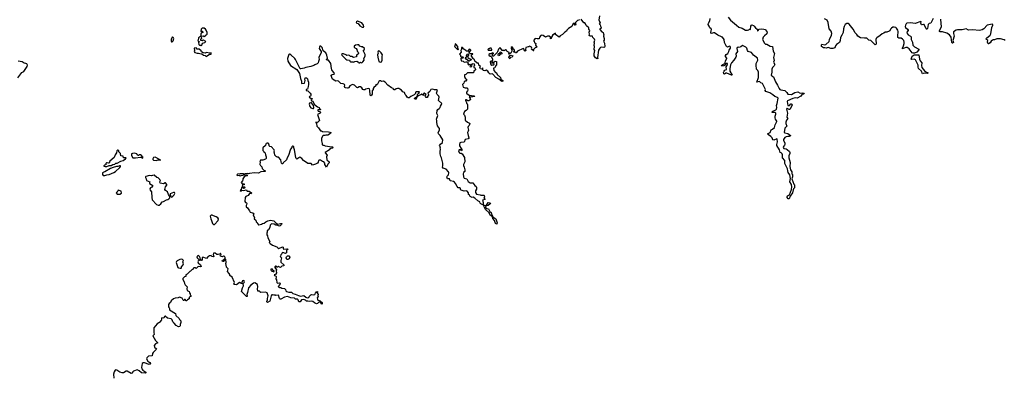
# Model space of a CAD drawing. Extents: x 2470790 to 2659118, y 702284 to 849036.
# Tile 128 of 154: x 2592473 to 2612190, y 734836 to 741992. Entities that reach past the tile are written whole.
import ezdxf

# ---------------------------------------------------------------- set-up
doc = ezdxf.new("R2010")
doc.units = 0

msp = doc.modelspace()

# ---------------------------------------------------------------- linework, layer by layer
at = {"layer": '0CON10XD'}
for points in [[(2603682, 741998), (2603667, 741983), (2603644, 741976), (2603600, 741935), (2603600, 741915), (2603609, 741895), (2603605, 741883), (2603593, 741883), (2603583, 741893), (2603588, 741918), (2603555, 741918), (2603532, 741858), (2603465, 741818), (2603432, 741785), (2603420, 741760), (2603390, 741745), (2603344, 741696), (2603295, 741668), (2603275, 741640), (2603200, 741695), (2603200, 741720), (2603155, 741690), (2603145, 741690), (2603140, 741675), (2603120, 741645), (2603118, 741615), (2603105, 741610), (2603100, 741615), (2603100, 741645), (2603075, 741662), (2603045, 741660), (2603005, 741642), (2602957, 741677), (2602925, 741682), (2602910, 741675), (2602882, 741645), (2602878, 741612), (2602835, 741610), (2602805, 741618), (2602791, 741609), (2602760, 741570), (2602775, 741560), (2602782, 741532), (2602808, 741518), (2602802, 741485), (2602830, 741445), (2602817, 741433), (2602795, 741430), (2602768, 741405), (2602760, 741395), (2602760, 741385), (2602770, 741375), (2602765, 741370), (2602755, 741370), (2602748, 741388), (2602735, 741390), (2602720, 741405), (2602727, 741425), (2602722, 741445), (2602680, 741460), (2602675, 741450), (2602655, 741450), (2602610, 741435), (2602602, 741395), (2602608, 741375), (2602597, 741363), (2602585, 741370), (2602569, 741409), (2602555, 741417), (2602444, 741366), (2602418, 741332), (2602405, 741330), (2602395, 741340), (2602370, 741345), (2602370, 741355), (2602380, 741365), (2602380, 741385), (2602365, 741400), (2602342, 741402), (2602340, 741415), (2602350, 741425), (2602350, 741435), (2602335, 741450), (2602315, 741438), (2602312, 741425), (2602330, 741385), (2602330, 741365), (2602308, 741322), (2602275, 741300), (2602270, 741305), (2602272, 741335), (2602237, 741357), (2602223, 741383), (2602205, 741387), (2602175, 741370), (2602165, 741378), (2602138, 741378), (2602108, 741418), (2602095, 741430), (2602085, 741430), (2602058, 741405), (2602042, 741348), (2602032, 741335), (2601960, 741265), (2601953, 741263), (2601942, 741272), (2601942, 741298)], [(2604085, 742070), (2604072, 741985), (2604100, 741935), (2604100, 741925), (2604080, 741915), (2604082, 741905), (2604098, 741888), (2604105, 741860), (2604120, 741835), (2604118, 741822), (2604092, 741805), (2604093, 741795), (2604128, 741748), (2604158, 741735), (2604162, 741705), (2604170, 741695), (2604162, 741665), (2604174, 741615), (2604174, 741586), (2604167, 741565), (2604186, 741525), (2604192, 741455), (2604187, 741443), (2604173, 741437), (2604125, 741440), (2604105, 741433), (2604088, 741422), (2604062, 741385), (2604042, 741235), (2604050, 741215), (2604035, 741210), (2604005, 741232), (2603979, 741269), (2603979, 741311), (2603990, 741375), (2603980, 741395), (2603982, 741455), (2603978, 741475), (2603987, 741525), (2603978, 741545), (2603992, 741585), (2603982, 741605), (2603950, 741635), (2603946, 741666), (2603895, 741663), (2603877, 741675), (2603883, 741705), (2603880, 741745), (2603888, 741775), (2603873, 741805), (2603872, 741832), (2603860, 741845), (2603830, 741860), (2603818, 741875), (2603805, 741910), (2603787, 741927), (2603772, 741932), (2603715, 742000)], [(2607888, 739352), (2607898, 739335), (2607898, 739315), (2607876, 739265), (2607874, 739226), (2607904, 739135), (2607894, 739055), (2607908, 738985), (2607936, 738945), (2607938, 738908), (2607948, 738895), (2607952, 738845), (2607938, 738805), (2607978, 738698), (2607990, 738685), (2607992, 738645), (2607990, 738625), (2607970, 738605), (2607963, 738587), (2607952, 738528), (2607905, 738460), (2607885, 738410), (2607865, 738410), (2607842, 738432), (2607840, 738445), (2607850, 738465), (2607891, 738489), (2607928, 738595), (2607934, 738646), (2607930, 738695), (2607898, 738745), (2607912, 738815), (2607896, 738886), (2607864, 738935), (2607853, 738965), (2607847, 739007), (2607797, 739115), (2607796, 739175), (2607746, 739225), (2607748, 739285), (2607739, 739305), (2607719, 739325), (2607703, 739335), (2607689, 739385), (2607638, 739475), (2607634, 739495), (2607648, 739545), (2607643, 739603), (2607634, 739606), (2607575, 739582), (2607555, 739588), (2607544, 739625), (2607518, 739658), (2607467, 739685), (2607448, 739705), (2607502, 739738), (2607521, 739789), (2607545, 739799), (2607591, 739835), (2607602, 739888), (2607638, 739955), (2607638, 739965), (2607611, 740001), (2607599, 740029), (2607601, 740059), (2607617, 740105), (2607613, 740123), (2607594, 740136), (2607544, 740134), (2607537, 740145), (2607552, 740165), (2607615, 740188), (2607630, 740205), (2607633, 740233), (2607626, 740275), (2607640, 740315), (2607660, 740420), (2607647, 740435), (2607595, 740454), (2607555, 740490), (2607495, 740529), (2607417, 740555), (2607404, 740576), (2607407, 740595), (2607398, 740625), (2607345, 740717), (2607315, 740730), (2607285, 740758), (2607233, 740745), (2607267, 740835), (2607270, 740855), (2607270, 740945), (2607255, 740974), (2607229, 741005), (2607218, 741085), (2607222, 741115), (2607252, 741185), (2607251, 741225), (2607165, 741286), (2607127, 741337), (2607063, 741353), (2607046, 741375), (2607035, 741422), (2607013, 741445), (2606945, 741476), (2606912, 741448), (2606883, 741437), (2606865, 741441), (2606844, 741435), (2606837, 741415), (2606849, 741355), (2606813, 741307), (2606818, 741265), (2606814, 741245), (2606775, 741183), (2606728, 741132), (2606707, 741087), (2606694, 741015), (2606693, 740963), (2606740, 740885), (2606725, 740882), (2606636, 740924), (2606615, 740923), (2606585, 740902), (2606575, 740910), (2606569, 740935), (2606579, 740965), (2606595, 740983), (2606626, 740995), (2606621, 741049), (2606643, 741077), (2606648, 741108), (2606645, 741116), (2606635, 741120), (2606618, 741112), (2606602, 741098), (2606593, 741077), (2606572, 741068), (2606535, 741063), (2606530, 741075), (2606551, 741099), (2606591, 741119), (2606598, 741132), (2606604, 741166), (2606634, 741215), (2606634, 741225), (2606607, 741255), (2606608, 741275), (2606620, 741295), (2606655, 741318), (2606675, 741358), (2606681, 741385), (2606707, 741425), (2606707, 741445), (2606698, 741458), (2606685, 741462), (2606645, 741443), (2606628, 741455), (2606584, 741534), (2606582, 741595), (2606545, 741640), (2606535, 741640), (2606525, 741650), (2606455, 741680), (2606385, 741728), (2606365, 741732), (2606325, 741719), (2606315, 741723), (2606310, 741735), (2606322, 741768), (2606328, 741795), (2606322, 741812), (2606295, 741830), (2606283, 741865), (2606259, 741899), (2606264, 741925), (2606292, 741968), (2606300, 742015)], [(2606659, 742045), (2606705, 741985), (2606825, 741881), (2606875, 741844), (2606941, 741821), (2607005, 741784), (2607048, 741782), (2607072, 741788), (2607085, 741800), (2607110, 741795), (2607117, 741865), (2607125, 741882), (2607135, 741888), (2607170, 741875), (2607183, 741863), (2607205, 741828), (2607238, 741805), (2607245, 741772), (2607255, 741770), (2607278, 741802), (2607335, 741812), (2607375, 741806), (2607404, 741794), (2607438, 741755), (2607443, 741725), (2607438, 741712), (2607385, 741671), (2607364, 741645), (2607350, 741595), (2607372, 741548), (2607380, 741530), (2607406, 741506), (2607435, 741503), (2607500, 741465), (2607548, 741455), (2607564, 741365), (2607587, 741315), (2607569, 741235), (2607583, 741175), (2607570, 741145), (2607592, 741095), (2607580, 741070), (2607547, 741035), (2607532, 741005), (2607532, 740945), (2607522, 740885), (2607536, 740866), (2607567, 740847), (2607605, 740747), (2607647, 740685), (2607680, 740615), (2607696, 740596), (2607715, 740589), (2607795, 740574), (2607836, 740536), (2607854, 740505), (2607865, 740501), (2607932, 740495), (2607995, 740536), (2608054, 740546), (2608105, 740524), (2608147, 740527), (2608179, 740519), (2608182, 740515), (2608178, 740505), (2608141, 740499), (2608118, 740465), (2608042, 740422), (2608006, 740426), (2607955, 740416), (2607851, 740369), (2607843, 740355), (2607858, 740275), (2607886, 740274), (2607915, 740307), (2607925, 740310), (2607938, 740305), (2607942, 740285), (2607895, 740198), (2607885, 740194), (2607845, 740216), (2607835, 740216), (2607826, 740205), (2607851, 740125), (2607834, 740045), (2607852, 740015), (2607829, 739985), (2607812, 739945), (2607814, 739915), (2607834, 739865), (2607831, 739855), (2607797, 739823), (2607780, 739735), (2607795, 739726), (2607855, 739712), (2607908, 739675), (2607908, 739665), (2607885, 739654), (2607855, 739656), (2607825, 739650), (2607796, 739634), (2607780, 739615), (2607769, 739595), (2607768, 739575), (2607795, 739528), (2607796, 739495), (2607790, 739480), (2607766, 739455), (2607762, 739435), (2607775, 739414), (2607825, 739406), (2607845, 739396), (2607888, 739352)], [(2610766, 742015), (2610716, 741925), (2610685, 741917), (2610666, 741895), (2610653, 741817), (2610645, 741801), (2610635, 741801), (2610625, 741813), (2610586, 741896), (2610575, 741898), (2610545, 741888), (2610531, 741891), (2610520, 741925), (2610525, 741952), (2610516, 741956), (2610405, 741917), (2610315, 741932), (2610240, 741920), (2610222, 741908), (2610210, 741880), (2610207, 741855), (2610214, 741835), (2610251, 741805), (2610263, 741785), (2610262, 741775), (2610238, 741745), (2610245, 741717), (2610265, 741693), (2610314, 741664), (2610328, 741648), (2610325, 741595), (2610352, 741542), (2610360, 741485), (2610392, 741452), (2610480, 741405), (2610479, 741391), (2610441, 741345), (2610390, 741320), (2610365, 741320), (2610348, 741328), (2610287, 741407), (2610245, 741438), (2610221, 741439), (2610152, 741412), (2610150, 741425), (2610173, 741467), (2610187, 741515), (2610187, 741545), (2610175, 741574), (2610150, 741605), (2610125, 741624), (2610075, 741625), (2610058, 741635), (2610055, 741665), (2610062, 741755), (2610055, 741785), (2610034, 741824), (2610015, 741837), (2609985, 741843), (2609960, 741840), (2609930, 741825), (2609911, 741805), (2609895, 741770), (2609885, 741761), (2609835, 741746), (2609804, 741746), (2609778, 741725), (2609745, 741711), (2609706, 741675), (2609638, 741632), (2609624, 741616), (2609618, 741595), (2609625, 741510), (2609616, 741494), (2609605, 741492), (2609534, 741565), (2609515, 741576), (2609475, 741584), (2609435, 741622), (2609391, 741621), (2609312, 741632), (2609260, 741660), (2609239, 741695), (2609205, 741728), (2609161, 741801), (2609081, 741901), (2609062, 741915), (2609038, 741915), (2609005, 741894), (2608983, 741855), (2608970, 741810), (2608964, 741735), (2608939, 741681), (2608908, 741635), (2608902, 741575), (2608887, 741533), (2608833, 741497), (2608810, 741470), (2608795, 741428), (2608755, 741413), (2608715, 741413), (2608665, 741436), (2608625, 741423), (2608595, 741432), (2608568, 741428), (2608528, 741458), (2608528, 741492), (2608535, 741500), (2608595, 741490), (2608615, 741493), (2608682, 741555), (2608692, 741595), (2608732, 741685), (2608737, 741715), (2608723, 741765), (2608683, 741813), (2608663, 741935), (2608640, 741980), (2608592, 742012)], [(2612205, 741575), (2612189, 741589), (2612115, 741612), (2612042, 741608), (2611995, 741588), (2611965, 741590), (2611951, 741585), (2611930, 741565), (2611909, 741531), (2611875, 741507), (2611865, 741512), (2611852, 741545), (2611861, 741575), (2611826, 741605), (2611835, 741626), (2611905, 741681), (2611922, 741708), (2611941, 741835), (2611962, 741885), (2611958, 741898), (2611945, 741902), (2611845, 741885), (2611777, 741813), (2611745, 741793), (2611695, 741775), (2611555, 741792), (2611475, 741782), (2611425, 741809), (2611345, 741791), (2611255, 741790), (2611225, 741784), (2611171, 741749), (2611171, 741715), (2611183, 741665), (2611159, 741575), (2611173, 741535), (2611155, 741522), (2611144, 741524), (2611139, 741535), (2611125, 741645), (2611093, 741693), (2611042, 741722), (2610952, 741752), (2610905, 741748), (2610892, 741755), (2610892, 741775), (2610926, 741834), (2610930, 741855), (2610923, 741915), (2610922, 742002)], [(2596105, 741470), (2596120, 741485), (2596137, 741523), (2596180, 741535), (2596200, 741555), (2596155, 741582), (2596145, 741582), (2596125, 741568), (2596100, 741575), (2596100, 741595), (2596118, 741625), (2596112, 741648), (2596120, 741665), (2596145, 741668), (2596165, 741658), (2596186, 741664), (2596195, 741680), (2596215, 741690), (2596226, 741705), (2596230, 741735), (2596210, 741785), (2596192, 741805), (2596165, 741822), (2596128, 741822), (2596110, 741805), (2596100, 741755), (2596115, 741750), (2596125, 741760), (2596135, 741760), (2596140, 741735), (2596122, 741728), (2596102, 741708), (2596102, 741668), (2596075, 741640), (2596065, 741640), (2596053, 741627), (2596050, 741585), (2596040, 741575), (2596045, 741560), (2596070, 741555), (2596052, 741535), (2596063, 741493), (2596072, 741482), (2596095, 741480), (2596105, 741470)], [(2599355, 741840), (2599362, 741855), (2599358, 741885), (2599325, 741931), (2599235, 741962), (2599215, 741950), (2599214, 741934), (2599225, 741922), (2599250, 741915), (2599285, 741872), (2599330, 741845), (2599355, 741840)], [(2595525, 741550), (2595545, 741570), (2595557, 741615), (2595555, 741628), (2595535, 741650), (2595504, 741604), (2595507, 741565), (2595515, 741552), (2595525, 741550)], [(2596205, 741254), (2596275, 741300), (2596305, 741304), (2596310, 741315), (2596305, 741327), (2596275, 741320), (2596215, 741333), (2596185, 741323), (2596148, 741328), (2596115, 741348), (2596105, 741370), (2596065, 741400), (2596025, 741400), (2596005, 741428), (2595970, 741425), (2595976, 741375), (2595968, 741355), (2595980, 741335), (2596025, 741324), (2596055, 741326), (2596080, 741315), (2596119, 741309), (2596155, 741282), (2596184, 741274), (2596205, 741254)], [(2601942, 741298), (2601960, 741315), (2601960, 741325), (2601935, 741330), (2601918, 741312), (2601885, 741310), (2601870, 741295), (2601870, 741285), (2601892, 741262), (2601905, 741260), (2601918, 741248), (2601942, 741205), (2601940, 741175), (2601928, 741162), (2601905, 741160), (2601893, 741147), (2601898, 741115), (2601908, 741095), (2601925, 741082), (2601945, 741092), (2601965, 741090), (2601977, 741107), (2601962, 741122), (2601935, 741120), (2601930, 741125), (2601932, 741148), (2601945, 741150), (2601955, 741140), (2601975, 741140), (2601995, 741160), (2602020, 741155), (2602020, 741085), (2602008, 741075), (2601996, 741044), (2601985, 741032), (2601960, 741025), (2601968, 740975), (2602000, 740935), (2602018, 740928), (2602032, 740895), (2602098, 740835), (2602110, 740805), (2602150, 740775), (2602148, 740762), (2602125, 740758), (2602070, 740805), (2602005, 740838), (2601945, 740902), (2601935, 740908), (2601895, 740902), (2601885, 740908), (2601865, 740930), (2601850, 740965), (2601815, 740980), (2601785, 740971), (2601758, 740978), (2601748, 740988), (2601748, 741028), (2601740, 741025), (2601738, 741012), (2601727, 741003), (2601701, 741011), (2601688, 741035), (2601700, 741055), (2601670, 741085), (2601658, 741125), (2601635, 741122), (2601625, 741128), (2601588, 741165), (2601578, 741188), (2601548, 741215), (2601545, 741230), (2601522, 741265), (2601522, 741285), (2601532, 741298), (2601550, 741305), (2601545, 741310), (2601495, 741310), (2601490, 741325), (2601472, 741342), (2601472, 741358), (2601505, 741370), (2601510, 741385), (2601475, 741400), (2601460, 741385), (2601458, 741362), (2601415, 741360), (2601408, 741378), (2601370, 741405), (2601338, 741438), (2601322, 741438), (2601320, 741405), (2601308, 741375), (2601312, 741345), (2601280, 741305), (2601300, 741285), (2601303, 741263), (2601315, 741250), (2601347, 741247), (2601358, 741235), (2601345, 741220), (2601315, 741220), (2601310, 741215), (2601312, 741172), (2601352, 741162), (2601375, 741142), (2601405, 741152), (2601437, 741147), (2601452, 741125), (2601450, 741105), (2601465, 741090), (2601473, 741097), (2601495, 741100), (2601510, 741085), (2601490, 741065), (2601495, 741050), (2601528, 741055), (2601535, 741110), (2601555, 741118), (2601575, 741110), (2601580, 741075), (2601570, 741065), (2601570, 741035), (2601585, 741030), (2601600, 741005), (2601598, 740992), (2601569, 740961), (2601560, 740930), (2601485, 740926), (2601438, 740932), (2601410, 740895), (2601383, 740887), (2601380, 740855), (2601392, 740822), (2601430, 740795), (2601410, 740765), (2601395, 740762), (2601375, 740748), (2601368, 740725), (2601348, 740705), (2601343, 740695), (2601353, 740645), (2601395, 740628), (2601425, 740630), (2601440, 740625), (2601447, 740585), (2601441, 740569), (2601419, 740545), (2601420, 740525), (2601428, 740515), (2601475, 740483), (2601565, 740470), (2601582, 740465), (2601590, 740455), (2601505, 740442), (2601485, 740450), (2601475, 740447), (2601493, 740415), (2601498, 740395), (2601489, 740381), (2601465, 740368), (2601445, 740370), (2601415, 740390), (2601403, 740387), (2601400, 740375), (2601420, 740335), (2601420, 740315), (2601435, 740308), (2601443, 740295), (2601439, 740205), (2601417, 740175), (2601380, 740155), (2601364, 740125), (2601363, 740105), (2601380, 740085), (2601392, 740045), (2601391, 739985), (2601440, 739940), (2601480, 739925), (2601488, 739915), (2601477, 739875), (2601455, 739858), (2601444, 739835), (2601461, 739785), (2601457, 739765), (2601439, 739735), (2601452, 739672), (2601470, 739625), (2601466, 739614), (2601455, 739607), (2601395, 739598), (2601375, 739543), (2601310, 739535), (2601290, 739525), (2601280, 739495), (2601281, 739465), (2601312, 739412), (2601328, 739398), (2601330, 739375), (2601315, 739370), (2601308, 739388), (2601295, 739390), (2601274, 739386), (2601263, 739365), (2601272, 739335), (2601284, 739324), (2601315, 739320), (2601335, 739310), (2601380, 739235), (2601387, 739145), (2601358, 739092), (2601358, 739075), (2601375, 739040), (2601389, 738985), (2601384, 738956), (2601362, 738935), (2601354, 738905), (2601360, 738845), (2601375, 738821), (2601425, 738809), (2601454, 738754), (2601475, 738738), (2601495, 738730), (2601547, 738727), (2601584, 738674), (2601612, 738655), (2601620, 738635), (2601618, 738602), (2601598, 738565), (2601602, 738535), (2601624, 738504), (2601697, 738487), (2601705, 738480), (2601735, 738478), (2601765, 738483), (2601776, 738476), (2601783, 738447), (2601770, 738425), (2601790, 738405), (2601790, 738395), (2601742, 738378), (2601756, 738335), (2601752, 738312), (2601758, 738285), (2601750, 738285), (2601707, 738307), (2601692, 738322), (2601686, 738346), (2601648, 738368), (2601585, 738422), (2601555, 738438), (2601535, 738433), (2601493, 738455), (2601479, 738479), (2601460, 738495), (2601458, 738525), (2601431, 738561), (2601415, 738567), (2601375, 738563), (2601315, 738580), (2601298, 738595), (2601298, 738618), (2601287, 738627), (2601255, 738630), (2601232, 738652), (2601200, 738715), (2601180, 738740), (2601162, 738752), (2601100, 738765), (2601088, 738778), (2601088, 738795), (2601080, 738805), (2601041, 738811), (2601030, 738825), (2601027, 738845), (2601035, 738862), (2601060, 738885), (2601066, 738925), (2601058, 738948), (2601015, 738998), (2600953, 739023), (2600941, 739041), (2600947, 739067), (2600947, 739123), (2600921, 739225), (2600904, 739255), (2600892, 739305), (2600894, 739354), (2600903, 739403), (2600892, 739425), (2600897, 739447), (2600880, 739475), (2600898, 739502), (2600942, 739535), (2600947, 739585), (2600896, 739676), (2600860, 739705), (2600852, 739735), (2600882, 739785), (2600880, 739815), (2600838, 739868), (2600824, 739936), (2600827, 739975), (2600821, 740005), (2600849, 740075), (2600827, 740115), (2600836, 740174), (2600845, 740198), (2600875, 740212), (2600893, 740235), (2600897, 740265), (2600923, 740295), (2600927, 740317), (2600862, 740375), (2600873, 740445), (2600865, 740462), (2600833, 740493), (2600821, 740525), (2600840, 740585), (2600825, 740590), (2600777, 740587), (2600745, 740602), (2600705, 740597), (2600683, 740555), (2600648, 740522), (2600657, 740497), (2600658, 740485), (2600640, 740455), (2600637, 740433), (2600615, 740438), (2600598, 740455), (2600593, 740467), (2600612, 740495), (2600575, 740522), (2600562, 740515), (2600557, 740483), (2600547, 740473), (2600538, 740498), (2600525, 740502), (2600504, 740486), (2600452, 740468), (2600448, 740455), (2600422, 740438), (2600410, 740405), (2600395, 740404), (2600380, 740415), (2600382, 740425), (2600420, 740450), (2600438, 740472), (2600438, 740495), (2600445, 740508), (2600465, 740520), (2600478, 740545), (2600475, 740550), (2600415, 740552), (2600402, 740545), (2600402, 740515), (2600375, 740489), (2600305, 740458), (2600275, 740430), (2600251, 740431), (2600231, 740441), (2600212, 740475), (2600194, 740494), (2600180, 740535), (2600145, 740550), (2600119, 740579), (2600085, 740603), (2600065, 740613), (2600036, 740614), (2600015, 740610), (2599985, 740587), (2599975, 740588), (2599960, 740595), (2599960, 740605), (2599950, 740615), (2599919, 740629), (2599844, 740684), (2599795, 740740), (2599755, 740763), (2599715, 740758), (2599702, 740772), (2599685, 740772), (2599667, 740755), (2599639, 740701), (2599625, 740692), (2599613, 740697), (2599602, 740688), (2599605, 740670), (2599562, 740635), (2599552, 740615), (2599552, 740595), (2599532, 740568), (2599529, 740505), (2599520, 740480), (2599505, 740472), (2599493, 740483), (2599487, 740585), (2599475, 740608), (2599457, 740617), (2599433, 740607), (2599395, 740602), (2599385, 740592), (2599365, 740588), (2599345, 740598), (2599327, 740627), (2599295, 740647), (2599274, 740646), (2599235, 740630), (2599223, 740633), (2599175, 740680), (2599135, 740696), (2599081, 740669), (2599066, 740634), (2599055, 740623), (2599035, 740619), (2598995, 740629), (2598982, 740635), (2598974, 740654), (2598982, 740685), (2598975, 740698), (2598949, 740709), (2598905, 740716), (2598855, 740760), (2598835, 740767), (2598805, 740764), (2598740, 740800), (2598728, 740818), (2598710, 740875), (2598713, 740885), (2598733, 740897), (2598768, 740905), (2598779, 740915), (2598722, 740992), (2598714, 741015), (2598704, 741114), (2598655, 741182), (2598625, 741183), (2598618, 741195), (2598620, 741205), (2598635, 741210), (2598637, 741223), (2598626, 741285), (2598605, 741332), (2598550, 741370), (2598527, 741437), (2598505, 741461), (2598486, 741464), (2598474, 741446), (2598470, 741415), (2598507, 741355), (2598509, 741335), (2598464, 741235), (2598468, 741195), (2598454, 741155), (2598452, 741128), (2598430, 741110), (2598385, 741092), (2598365, 741074), (2598305, 741054), (2598205, 741038), (2598167, 741023), (2598105, 741010), (2598092, 741012), (2598081, 741021), (2598013, 741153), (2597999, 741195), (2597984, 741215), (2597905, 741292), (2597885, 741304), (2597875, 741304), (2597865, 741294), (2597835, 741215), (2597844, 741165), (2597897, 741077), (2598023, 740995), (2598039, 740979), (2598075, 740918), (2598098, 740818)], [(2599285, 741130), (2599295, 741140), (2599303, 741133), (2599325, 741132), (2599345, 741150), (2599368, 741185), (2599362, 741215), (2599388, 741262), (2599390, 741295), (2599358, 741365), (2599360, 741385), (2599380, 741395), (2599378, 741415), (2599337, 741447), (2599315, 741448), (2599283, 741463), (2599265, 741487), (2599235, 741490), (2599197, 741483), (2599170, 741465), (2599173, 741443), (2599182, 741432), (2599195, 741420), (2599208, 741418), (2599227, 741397), (2599232, 741365), (2599253, 741343), (2599260, 741325), (2599248, 741302), (2599220, 741285), (2599215, 741250), (2599158, 741238), (2599127, 741257), (2599098, 741258), (2599075, 741278), (2599055, 741280), (2599024, 741274), (2599001, 741291), (2598955, 741308), (2598935, 741307), (2598918, 741295), (2598922, 741282), (2598946, 741266), (2599002, 741205), (2599025, 741192), (2599080, 741185), (2599082, 741165), (2599095, 741150), (2599142, 741152), (2599155, 741140), (2599183, 741157), (2599225, 741163), (2599260, 741145), (2599265, 741130), (2599285, 741130)], [(2601255, 741390), (2601260, 741405), (2601248, 741418), (2601248, 741458), (2601210, 741505), (2601192, 741508), (2601190, 741465), (2601183, 741453), (2601232, 741402), (2601245, 741400), (2601255, 741390)], [(2601925, 741380), (2601930, 741395), (2601915, 741420), (2601885, 741420), (2601875, 741410), (2601862, 741408), (2601850, 741395), (2601855, 741380), (2601925, 741380)], [(2599705, 741142), (2599715, 741148), (2599730, 741185), (2599731, 741265), (2599738, 741288), (2599710, 741330), (2599677, 741365), (2599665, 741370), (2599653, 741365), (2599647, 741345), (2599653, 741325), (2599640, 741290), (2599642, 741245), (2599666, 741156), (2599675, 741148), (2599705, 741142)], [(2601475, 741160), (2601465, 741160), (2601414, 741204), (2601400, 741225), (2601405, 741240), (2601428, 741252), (2601430, 741265), (2601420, 741275), (2601445, 741310), (2601460, 741305), (2601460, 741275), (2601450, 741265), (2601450, 741235), (2601473, 741213), (2601495, 741212), (2601512, 741202), (2601510, 741185), (2601492, 741178), (2601475, 741160)], [(2602061, 741271), (2602054, 741284), (2602063, 741317), (2602088, 741322), (2602095, 741340), (2602115, 741348), (2602130, 741325), (2602125, 741310), (2602115, 741300), (2602105, 741310), (2602092, 741308), (2602075, 741273), (2602061, 741271)], [(2602285, 741212), (2602272, 741225), (2602270, 741245), (2602292, 741278), (2602315, 741280), (2602348, 741268), (2602332, 741245), (2602304, 741236), (2602285, 741212)], [(2610552, 740912), (2610534, 740965), (2610475, 741018), (2610465, 741043), (2610463, 741085), (2610410, 741190), (2610385, 741201), (2610335, 741198), (2610324, 741204), (2610344, 741265), (2610385, 741289), (2610478, 741288), (2610490, 741200), (2610505, 741171), (2610540, 741130), (2610531, 741075), (2610539, 741039), (2610592, 740972), (2610635, 740942), (2610658, 740935), (2610656, 740925), (2610645, 740916), (2610595, 740923), (2610565, 740913), (2610552, 740912)], [(2592435, 740831), (2592515, 740934), (2592557, 740955), (2592624, 741055), (2592628, 741085), (2592615, 741106), (2592595, 741118), (2592564, 741124), (2592525, 741149), (2592445, 741160)], [(2598098, 740818), (2598114, 740765), (2598118, 740725), (2598125, 740718), (2598178, 740722), (2598188, 740775), (2598180, 740805), (2598192, 740828), (2598215, 740830), (2598235, 740810), (2598242, 740775), (2598258, 740745), (2598257, 740695), (2598252, 740655), (2598237, 740603), (2598212, 740598), (2598213, 740575), (2598245, 740570), (2598288, 740525), (2598301, 740501), (2598303, 740477), (2598297, 740463), (2598275, 740458), (2598272, 740445), (2598305, 740420), (2598328, 740415), (2598330, 740405), (2598325, 740400), (2598303, 740397), (2598315, 740370), (2598335, 740370), (2598375, 740298), (2598435, 740248), (2598470, 740235), (2598480, 740215), (2598500, 740195), (2598495, 740190), (2598455, 740190), (2598444, 740186), (2598442, 740178), (2598453, 740165), (2598488, 740158), (2598500, 740145), (2598480, 740115), (2598450, 740105), (2598438, 740092), (2598474, 739976), (2598435, 739938), (2598400, 739945), (2598402, 739932), (2598418, 739918), (2598420, 739865), (2598456, 739826), (2598495, 739770), (2598515, 739768), (2598535, 739752), (2598655, 739747), (2598685, 739742), (2598702, 739732), (2598700, 739715), (2598645, 739682), (2598605, 739682), (2598585, 739672), (2598548, 739672), (2598535, 739660), (2598518, 739615), (2598518, 739565), (2598532, 739515), (2598530, 739495), (2598545, 739480), (2598565, 739480), (2598588, 739468), (2598725, 739450), (2598740, 739445), (2598748, 739435), (2598735, 739422), (2598703, 739417), (2598680, 739395), (2598680, 739385), (2598590, 739335), (2598590, 739325), (2598632, 739282), (2598620, 739245), (2598625, 739190), (2598670, 739145), (2598668, 739125), (2598645, 739100), (2598615, 739040), (2598584, 739095), (2598582, 739122), (2598566, 739146), (2598535, 739157), (2598495, 739182), (2598468, 739182), (2598460, 739175), (2598452, 739138), (2598439, 739121), (2598395, 739098), (2598335, 739082), (2598307, 739117), (2598243, 739113), (2598154, 739174), (2598125, 739212), (2598085, 739240), (2598025, 739198), (2598012, 739212), (2598004, 739234), (2597976, 739386), (2597960, 739425), (2597960, 739445), (2597945, 739460), (2597935, 739460), (2597920, 739445), (2597920, 739435), (2597895, 739400), (2597856, 739274), (2597828, 739225), (2597815, 739190), (2597750, 739125), (2597742, 739108), (2597728, 739108), (2597715, 739120), (2597708, 739148), (2597705, 739190), (2597658, 739238), (2597635, 739240), (2597625, 739250), (2597615, 739250), (2597583, 739283), (2597577, 739327), (2597570, 739335), (2597570, 739355), (2597577, 739367), (2597570, 739385), (2597542, 739412), (2597538, 739428), (2597515, 739450), (2597482, 739452), (2597470, 739465), (2597470, 739485), (2597460, 739495), (2597460, 739505), (2597445, 739520), (2597425, 739520), (2597415, 739510), (2597402, 739508), (2597398, 739472), (2597340, 739425), (2597340, 739375), (2597360, 739355), (2597365, 739340), (2597390, 739325), (2597392, 739285), (2597407, 739247), (2597410, 739215), (2597398, 739202), (2597345, 739180), (2597295, 739180), (2597280, 739155), (2597290, 739145), (2597280, 739095), (2597290, 739085), (2597292, 739072), (2597320, 739045), (2597330, 739015), (2597365, 738980), (2597380, 738975), (2597390, 738965), (2597390, 738955), (2597304, 738946), (2597255, 738922), (2597175, 738930), (2597075, 738916), (2597055, 738907), (2597025, 738913), (2596980, 738905), (2596970, 738895), (2596995, 738880), (2597005, 738888), (2597030, 738885), (2597030, 738865), (2597007, 738863), (2596995, 738870), (2596971, 738849), (2596942, 738805), (2596942, 738785), (2596932, 738765), (2596908, 738735), (2596932, 738702), (2596945, 738700), (2596955, 738710), (2596965, 738710), (2596970, 738695), (2596965, 738690), (2596932, 738688), (2596925, 738660), (2596935, 738650), (2596977, 738647), (2596988, 738632), (2596978, 738622), (2596955, 738612), (2596925, 738640), (2596915, 738630), (2596909, 738601), (2596890, 738575), (2596905, 738562), (2596922, 738578), (2596963, 738573), (2597005, 738590), (2597025, 738562), (2597065, 738560), (2597117, 738527), (2597105, 738510), (2597078, 738512), (2597064, 738496), (2597045, 738472), (2597004, 738456), (2596988, 738432), (2596984, 738354), (2596994, 738334), (2597015, 738330), (2597022, 738315), (2597018, 738285), (2597008, 738272), (2597008, 738248), (2597038, 738225), (2597078, 738168), (2597085, 738140), (2597145, 738130), (2597170, 738105), (2597150, 738085), (2597172, 738025), (2597170, 738005), (2597205, 737980), (2597210, 737945), (2597226, 737936), (2597233, 737913), (2597255, 737890), (2597265, 737888), (2597315, 737900), (2597336, 737914), (2597368, 737922), (2597405, 737950), (2597445, 737970), (2597495, 737980), (2597565, 737967), (2597604, 737924), (2597645, 737900), (2597695, 737916), (2597720, 737915), (2597722, 737905), (2597716, 737894), (2597686, 737864), (2597675, 737861), (2597654, 737864), (2597632, 737882), (2597605, 737883), (2597569, 737899), (2597515, 737908), (2597490, 737880), (2597480, 737835), (2597455, 737790), (2597432, 737768), (2597427, 737733), (2597420, 737725), (2597420, 737685), (2597437, 737667), (2597440, 737625), (2597480, 737555), (2597480, 737545), (2597470, 737535), (2597491, 737511), (2597535, 737482), (2597622, 737445), (2597640, 737425), (2597665, 737412), (2597736, 737446), (2597747, 737437), (2597748, 737415), (2597755, 737402), (2597825, 737410), (2597835, 737408), (2597840, 737395), (2597822, 737388), (2597813, 737367), (2597816, 737324), (2597793, 737313), (2597745, 737332), (2597730, 737325), (2597720, 737315), (2597720, 737305), (2597700, 737285), (2597697, 737263), (2597690, 737255), (2597718, 737225), (2597704, 737176), (2597702, 737142), (2597760, 737085), (2597760, 737065), (2597725, 737058), (2597695, 737033), (2597675, 737038), (2597655, 737060), (2597635, 737042), (2597623, 737043), (2597608, 737058), (2597593, 737057), (2597580, 737045), (2597582, 737032), (2597618, 736985), (2597612, 736965), (2597618, 736925), (2597595, 736890), (2597570, 736885), (2597575, 736870), (2597600, 736865), (2597607, 736847), (2597600, 736805), (2597618, 736785), (2597625, 736730), (2597635, 736720), (2597675, 736728), (2597687, 736717), (2597682, 736695), (2597652, 736655), (2597661, 736641), (2597675, 736633), (2597705, 736632), (2597725, 736618), (2597775, 736612), (2597794, 736594), (2597802, 736565), (2597816, 736556), (2597862, 736542), (2597915, 736538), (2597945, 736512), (2597992, 736502), (2598055, 736470), (2598095, 736458), (2598165, 736470), (2598205, 736438), (2598228, 736428), (2598265, 736432), (2598270, 736455), (2598305, 736487), (2598325, 736493), (2598355, 736488), (2598385, 736490), (2598392, 736508), (2598395, 736520), (2598425, 736550), (2598440, 736545), (2598430, 736535), (2598430, 736525), (2598450, 736495), (2598450, 736485), (2598440, 736475), (2598440, 736465), (2598450, 736455), (2598432, 736425), (2598435, 736400), (2598445, 736380), (2598475, 736370), (2598492, 736352), (2598517, 736347), (2598530, 736335), (2598530, 736305), (2598525, 736300), (2598495, 736340), (2598465, 736340), (2598437, 736313), (2598415, 736308), (2598374, 736324), (2598345, 736353), (2598325, 736360), (2598285, 736352), (2598245, 736360), (2598215, 736358), (2598195, 736378), (2598155, 736393), (2598113, 736387), (2598088, 736345), (2598065, 736343), (2598050, 736385), (2598035, 736400), (2597995, 736400), (2597976, 736416), (2597904, 736424), (2597835, 736450), (2597775, 736442), (2597705, 736400), (2597688, 736398), (2597673, 736415), (2597655, 736480), (2597605, 736470), (2597595, 736478), (2597565, 736478), (2597535, 736487), (2597524, 736486), (2597507, 736465), (2597485, 736362), (2597435, 736330), (2597423, 736343), (2597422, 736355), (2597436, 736384), (2597437, 736413), (2597450, 736465), (2597426, 736526), (2597395, 736538), (2597304, 736534), (2597280, 736545), (2597275, 736560), (2597242, 736562), (2597237, 736605), (2597243, 736645), (2597232, 736692), (2597185, 736727), (2597155, 736722), (2597100, 736680), (2597053, 736625), (2597037, 736535), (2597022, 736495), (2597029, 736461), (2597025, 736450), (2597015, 736450), (2596912, 736555), (2596934, 736626), (2596952, 736665), (2596948, 736712), (2596969, 736731), (2596972, 736745), (2596968, 736765), (2596955, 736772), (2596935, 736768), (2596920, 736735), (2596920, 736725), (2596930, 736715), (2596925, 736710), (2596905, 736712), (2596889, 736729), (2596875, 736730), (2596815, 736688), (2596775, 736690), (2596762, 736702), (2596772, 736735), (2596728, 736838), (2596680, 736875), (2596680, 736895), (2596670, 736915), (2596634, 736954), (2596648, 737005), (2596615, 737040), (2596610, 737085), (2596598, 737098), (2596598, 737115), (2596608, 737135), (2596598, 737198), (2596582, 737188), (2596580, 737175), (2596555, 737150), (2596535, 737152), (2596528, 737165), (2596535, 737180), (2596548, 737182), (2596588, 737222), (2596590, 737235), (2596580, 737245), (2596580, 737255), (2596555, 737260), (2596532, 737248), (2596505, 737250), (2596490, 737265), (2596492, 737278), (2596508, 737292), (2596495, 737320), (2596478, 737302), (2596445, 737292), (2596420, 737295), (2596385, 737320), (2596355, 737320), (2596348, 737295), (2596355, 737270)], [(2598345, 740214), (2598355, 740218), (2598363, 740235), (2598358, 740275), (2598315, 740328), (2598305, 740332), (2598276, 740324), (2598269, 740305), (2598285, 740254), (2598305, 740229), (2598345, 740214)], [(2594183, 739053), (2594215, 739054), (2594265, 739076), (2594305, 739077), (2594335, 739094), (2594377, 739103), (2594395, 739123), (2594425, 739124), (2594498, 739162), (2594545, 739174), (2594590, 739205), (2594608, 739228), (2594555, 739230), (2594548, 739258), (2594498, 739268), (2594492, 739312), (2594460, 739345), (2594460, 739375), (2594435, 739382), (2594418, 739365), (2594412, 739325), (2594385, 739288), (2594367, 739233), (2594278, 739162), (2594265, 739122), (2594251, 739121), (2594225, 739130), (2594210, 739125), (2594198, 739112), (2594195, 739090), (2594172, 739078), (2594160, 739065), (2594160, 739060), (2594183, 739053)], [(2594935, 739220), (2594948, 739238), (2594925, 739250), (2594918, 739265), (2594890, 739285), (2594874, 739286), (2594855, 739272), (2594845, 739272), (2594828, 739285), (2594818, 739305), (2594775, 739320), (2594734, 739316), (2594714, 739305), (2594714, 739275), (2594738, 739225), (2594795, 739226), (2594895, 739243), (2594910, 739240), (2594920, 739225), (2594935, 739220)], [(2595205, 739176), (2595245, 739187), (2595285, 739178), (2595292, 739185), (2595275, 739197), (2595185, 739239), (2595153, 739235), (2595141, 739209), (2595141, 739195), (2595155, 739183), (2595205, 739176)], [(2594145, 738873), (2594175, 738874), (2594215, 738891), (2594265, 738897), (2594356, 738934), (2594394, 738956), (2594478, 739035), (2594492, 739055), (2594490, 739065), (2594470, 739065), (2594436, 739054), (2594410, 739055), (2594348, 739035), (2594294, 739016), (2594175, 738949), (2594155, 738943), (2594132, 738925), (2594128, 738915), (2594130, 738895), (2594145, 738873)], [(2595245, 738278), (2595265, 738280), (2595296, 738304), (2595325, 738348), (2595355, 738352), (2595415, 738388), (2595437, 738393), (2595460, 738405), (2595478, 738425), (2595480, 738455), (2595452, 738495), (2595432, 738545), (2595395, 738572), (2595382, 738595), (2595393, 738647), (2595417, 738683), (2595418, 738695), (2595395, 738728), (2595385, 738728), (2595355, 738710), (2595285, 738720), (2595278, 738745), (2595290, 738775), (2595280, 738785), (2595280, 738795), (2595245, 738830), (2595222, 738832), (2595165, 738880), (2595133, 738877), (2595115, 738868), (2595075, 738876), (2594998, 738852), (2594990, 738845), (2594990, 738835), (2595006, 738806), (2595010, 738775), (2595078, 738748), (2595070, 738735), (2595070, 738715), (2595140, 738675), (2595118, 738642), (2595090, 738625), (2595082, 738605), (2595083, 738583), (2595110, 738545), (2595116, 738435), (2595129, 738389), (2595215, 738292), (2595245, 738278)], [(2596885, 738868), (2596905, 738873), (2596945, 738880), (2596960, 738895), (2596955, 738907), (2596885, 738911), (2596835, 738901), (2596818, 738885), (2596825, 738873), (2596865, 738878), (2596885, 738868)], [(2594475, 738503), (2594512, 738518), (2594502, 738562), (2594448, 738582), (2594428, 738542), (2594402, 738525), (2594424, 738504), (2594475, 738503)], [(2595515, 738443), (2595542, 738458), (2595567, 738485), (2595578, 738515), (2595574, 738534), (2595555, 738534), (2595488, 738505), (2595492, 738462), (2595515, 738443)], [(2602025, 737903), (2602015, 737904), (2602004, 737915), (2601983, 737973), (2601951, 738015), (2601944, 738044), (2601898, 738075), (2601867, 738137), (2601798, 738195), (2601772, 738245), (2601768, 738272), (2601818, 738282), (2601856, 738334), (2601893, 738325), (2601899, 738315), (2601894, 738305), (2601856, 738274), (2601828, 738272), (2601804, 738256), (2601802, 738235), (2601825, 738216), (2601862, 738205), (2601888, 738155), (2601917, 738135), (2601921, 738105), (2601948, 738048), (2602010, 738005), (2602033, 737925), (2602025, 737903)], [(2596375, 737892), (2596450, 737975), (2596456, 738006), (2596443, 738025), (2596405, 738050), (2596355, 738066), (2596325, 738083), (2596308, 738082), (2596288, 738062), (2596298, 738005), (2596316, 737975), (2596335, 737912), (2596355, 737897), (2596375, 737892)], [(2596355, 737270), (2596360, 737255), (2596345, 737248), (2596315, 737252), (2596305, 737270), (2596273, 737267), (2596255, 737250), (2596242, 737248), (2596215, 737210), (2596143, 737237), (2596130, 737225), (2596130, 737195), (2596115, 737170), (2596104, 737174), (2596093, 737193), (2596087, 737227), (2596075, 737250), (2596055, 737270), (2596032, 737258), (2596022, 737245), (2596030, 737225), (2596070, 737185), (2596070, 737175), (2596048, 737162), (2596043, 737145), (2596048, 737125), (2596096, 737086), (2596108, 737052), (2596095, 737048), (2596045, 737050), (2596005, 737010), (2595987, 737027), (2595963, 737027), (2595945, 737010), (2595940, 736995), (2595920, 736985), (2595895, 736960), (2595880, 736955), (2595825, 736898), (2595810, 736895), (2595800, 736885), (2595798, 736852), (2595770, 736845), (2595738, 736815), (2595738, 736795), (2595767, 736747), (2595770, 736715), (2595788, 736685), (2595824, 736645), (2595820, 736605), (2595825, 736570), (2595855, 736560), (2595865, 736550), (2595873, 736523), (2595888, 736505), (2595890, 736485), (2595900, 736475), (2595900, 736455), (2595882, 736448), (2595870, 736435), (2595870, 736405), (2595835, 736388), (2595815, 736367), (2595805, 736367), (2595785, 736392), (2595775, 736390), (2595765, 736372), (2595755, 736373), (2595745, 736380), (2595725, 736418), (2595675, 736442), (2595645, 736428), (2595585, 736416), (2595555, 736403), (2595506, 736364), (2595493, 736335), (2595466, 736314), (2595453, 736295), (2595454, 736244), (2595465, 736228), (2595472, 736215), (2595470, 736185), (2595592, 736115), (2595600, 736075), (2595668, 736015), (2595675, 735990), (2595700, 735965), (2595703, 735935), (2595687, 735895), (2595684, 735866), (2595677, 735853), (2595655, 735847), (2595605, 735870), (2595569, 735919), (2595538, 735945), (2595528, 735985), (2595505, 736007), (2595435, 736022), (2595385, 736058), (2595372, 736055), (2595362, 736018), (2595320, 736025), (2595312, 736015), (2595312, 735992), (2595320, 735985), (2595305, 735970), (2595290, 735965), (2595290, 735945), (2595228, 735905), (2595160, 735825), (2595157, 735735), (2595164, 735695), (2595140, 735665), (2595190, 735575), (2595238, 735525), (2595193, 735505), (2595169, 735475), (2595175, 735439), (2595210, 735405), (2595208, 735395), (2595146, 735335), (2595134, 735315), (2595124, 735266), (2595055, 735257), (2595018, 735225), (2595012, 735205), (2595038, 735158), (2595081, 735131), (2595094, 735115), (2595085, 735096), (2595065, 735091), (2594975, 735125), (2594945, 735125), (2594925, 735115), (2594915, 735035), (2594918, 735008), (2594938, 734978), (2594998, 734935), (2595000, 734925), (2594992, 734915), (2594915, 734925), (2594865, 734965), (2594825, 734986), (2594755, 734959), (2594736, 734944), (2594721, 734919), (2594705, 734911), (2594625, 734957), (2594602, 734955), (2594554, 734926), (2594528, 734922), (2594475, 734940), (2594415, 734981), (2594395, 734982), (2594384, 734976), (2594365, 734947), (2594352, 734895), (2594359, 734815)], [(2597825, 737190), (2597812, 737225), (2597818, 737245), (2597835, 737268), (2597860, 737265), (2597882, 737242), (2597868, 737205), (2597845, 737192), (2597825, 737190)], [(2595685, 737018), (2595705, 737022), (2595710, 737025), (2595710, 737045), (2595747, 737085), (2595753, 737105), (2595741, 737145), (2595750, 737175), (2595736, 737196), (2595715, 737201), (2595682, 737195), (2595626, 737164), (2595613, 737155), (2595606, 737135), (2595639, 737035), (2595655, 737024), (2595685, 737018)], [(2597565, 736940), (2597570, 736965), (2597552, 736972), (2597535, 737000), (2597505, 737000), (2597502, 736985), (2597512, 736972), (2597525, 736960), (2597548, 736958), (2597565, 736940)]]:
    msp.add_lwpolyline(points, dxfattribs=at)

doc.saveas('drawing.dxf')
